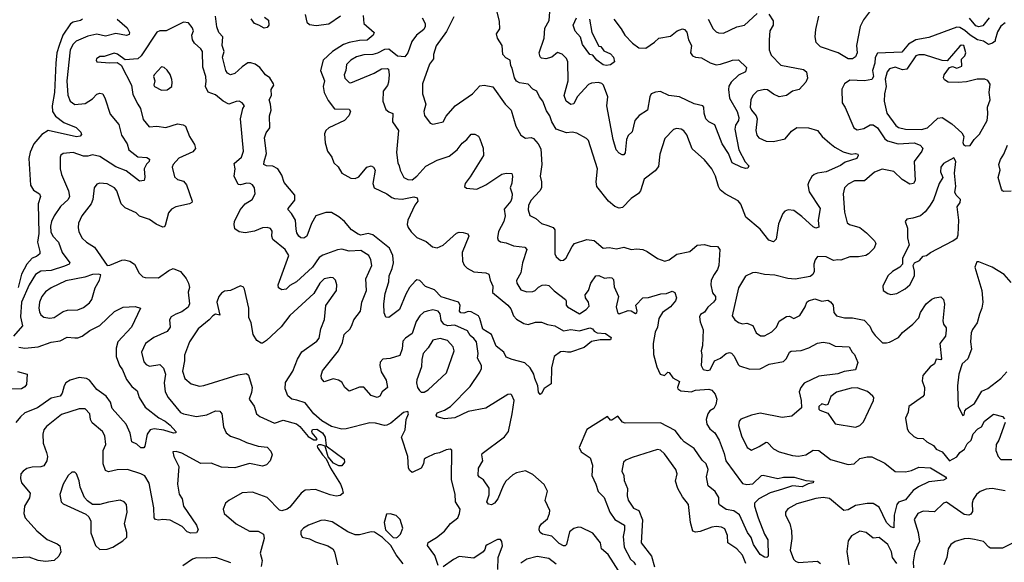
# Model space of a CAD drawing. Extents: x 1892934 to 2008621, y 567149 to 683290.
# Tile 95 of 256: x 1909120 to 1915828, y 624633 to 628331. Entities that reach past the tile are written whole.
import ezdxf

# ---------------------------------------------------------------- set-up
doc = ezdxf.new("R2010")
doc.units = 0

msp = doc.modelspace()

# ---------------------------------------------------------------- linework, layer by layer
at = {"layer": '0CON20XD'}
for points in [[(1914225, 628370), (1914254.6, 628324.6), (1914253.2, 628295), (1914230.4, 628255), (1914225.4, 628194.6), (1914225.4, 628125), (1914239.1, 628089.1), (1914305, 628022.1), (1914460.7, 627990.7), (1914480.8, 627975), (1914486.3, 627933.7), (1914475.6, 627905), (1914430, 627855), (1914385, 627843.3), (1914344.2, 627815), (1914295, 627806.4), (1914255, 627824.4), (1914215, 627853.1), (1914195, 627856.5), (1914145, 627843.5), (1914115, 627814.4), (1914100.7, 627785), (1914096.8, 627735), (1914105, 627714.4), (1914136.9, 627676.9), (1914144.6, 627655), (1914136.5, 627575), (1914141.4, 627545), (1914156.7, 627525), (1914205, 627504.3), (1914255, 627500), (1914335, 627519.2), (1914378.2, 627571.8), (1914415, 627596.4), (1914495, 627593.6), (1914555.5, 627575.5), (1914587.5, 627535), (1914639.7, 627489.7), (1914673.4, 627463.4), (1914731.5, 627431.5), (1914785, 627414.3), (1914815, 627420), (1914830, 627415), (1914833.3, 627405), (1914822.5, 627385), (1914745, 627360.9), (1914712.6, 627337.4), (1914614.7, 627295.3), (1914555, 627286.2), (1914533.5, 627276.5), (1914517.7, 627262.3), (1914495.6, 627225), (1914488.9, 627205), (1914498.2, 627158.2), (1914573.5, 627045), (1914560.4, 626965), (1914563.8, 626916.2), (1914545, 626910), (1914525, 626920), (1914449, 626989), (1914395, 627030.3), (1914355, 627036.2), (1914333.2, 627026.8), (1914319.8, 627010.2), (1914289.5, 626940.5), (1914274, 626835), (1914255, 626818), (1914225, 626827.5), (1914165, 626904.3), (1914068.1, 626985), (1914033.1, 627073.1), (1914016.1, 627096.1), (1913927.1, 627145), (1913892.4, 627172.4), (1913880, 627195), (1913859.5, 627265), (1913835, 627314), (1913786, 627375), (1913700.9, 627450.9), (1913665, 627546.2), (1913645, 627574), (1913625.7, 627585.7), (1913595, 627588.6), (1913575, 627582.9), (1913515, 627522), (1913481.9, 627415), (1913471.7, 627331.7), (1913449.2, 627300.8), (1913375.6, 627245), (1913349.6, 627165), (1913335, 627145.6), (1913286.4, 627113.6), (1913227.9, 627052.1), (1913205, 627045.6), (1913175, 627056.9), (1913130.8, 627095), (1913052.2, 627195), (1913047.8, 627225), (1913055.7, 627315), (1912995, 627508.8), (1912982.1, 627522.1), (1912915, 627558.1), (1912884.7, 627564.7), (1912845, 627559.1), (1912774.5, 627584.5), (1912744.7, 627634.7), (1912732.5, 627675), (1912708.9, 627708.9), (1912684.3, 627775), (1912662, 627805), (1912644.1, 627844.1), (1912615, 627856.7), (1912585, 627891.8), (1912525, 627901.8), (1912505, 627913.1), (1912491.5, 627935), (1912475, 628000), (1912465.7, 628015.7), (1912461.1, 628055), (1912431.3, 628071.3), (1912412, 628095), (1912406.2, 628155), (1912375.6, 628205), (1912369.4, 628235), (1912391.6, 628268.4), (1912388.5, 628318.5), (1912371.1, 628395)], [(1913168.6, 628335), (1913218.9, 628268.9), (1913241.8, 628225), (1913295, 628171.1), (1913338.6, 628138.6), (1913385, 628136.4), (1913445, 628177.1), (1913475, 628205.6), (1913555, 628218.1), (1913600, 628255), (1913635, 628269.6), (1913649.2, 628265), (1913666, 628246), (1913677.5, 628195), (1913697.7, 628155), (1913690.7, 628105), (1913705, 628084.7), (1913725, 628075.4), (1913765, 628070.9), (1913825, 628036.7), (1913865, 628023.8), (1913895, 628027.2), (1913958.6, 628048.6), (1913975.6, 628055.6), (1914016.6, 628056.6), (1914072.5, 628005), (1914065.7, 627975), (1914017.1, 627952.9), (1913966.7, 627905), (1913952, 627878), (1913949.1, 627855), (1913956.9, 627796.9), (1914007.8, 627705), (1914019.7, 627665), (1914016.9, 627645), (1913996.7, 627613.3), (1913992.5, 627585), (1914018.8, 627445), (1914062.5, 627362.5), (1914086.7, 627335), (1914080.7, 627319.3), (1914065, 627316.7), (1914035, 627325.7), (1913975, 627355.8), (1913948.9, 627418.9), (1913906.7, 627485), (1913856.4, 627615), (1913815, 627635.4), (1913794, 627655), (1913783.6, 627695), (1913782.2, 627735), (1913775, 627744.3), (1913715, 627758.4), (1913616.2, 627806.2), (1913543.3, 627815), (1913485, 627841.1), (1913452.2, 627837.8), (1913422, 627825), (1913412.5, 627805), (1913397.1, 627715), (1913341.2, 627678.8), (1913311.1, 627645), (1913293.5, 627566.5), (1913265, 627540.8), (1913253.6, 627515), (1913245.5, 627424.5), (1913235, 627411.2), (1913225, 627410), (1913205, 627420.8), (1913184.5, 627445), (1913162.5, 627515), (1913120, 627745), (1913126.4, 627805), (1913097.5, 627885), (1913085, 627897.1), (1913063, 627903), (1913015, 627898.9), (1912995, 627890), (1912918.9, 627805), (1912895, 627756.9), (1912875, 627752.2), (1912843.1, 627775), (1912829.3, 627815), (1912857.7, 627915), (1912854.5, 628045), (1912845, 628067.5), (1912816.2, 628096.2), (1912785, 628106.7), (1912745.3, 628074.7), (1912705, 628063.8), (1912675, 628069.5), (1912665, 628078), (1912660, 628105), (1912692.7, 628205), (1912697.4, 628272.6), (1912726.5, 628325), (1912732.9, 628385)], [(1914910, 628385), (1914869.4, 628330.6), (1914845.4, 628284.6), (1914821.6, 628155), (1914825.4, 628105), (1914815, 628078.6), (1914795, 628063.5), (1914763.9, 628063.9), (1914695.4, 628105.4), (1914577, 628147), (1914546.7, 628176.7), (1914540, 628215), (1914543.8, 628265), (1914563.6, 628355)], [(1909783.9, 628333.9), (1909852.5, 628275), (1909868, 628245), (1909865, 628230), (1909847, 628223), (1909775, 628238.2), (1909705, 628219.3), (1909645, 628232.9), (1909585, 628219.2), (1909504.4, 628185.6), (1909484.8, 628165.2), (1909463.8, 628125), (1909441, 627915), (1909447.6, 627817.6), (1909462.7, 627775), (1909495, 627752.1), (1909565, 627760.5), (1909615, 627791.9), (1909645, 627824.4), (1909665, 627831.4), (1909685.5, 627825.5), (1909702.2, 627792.2), (1909737.1, 627687.1), (1909795, 627616.2), (1909814.5, 627545), (1909852.2, 627485), (1909863.3, 627443.3), (1909925, 627397.5), (1909985, 627392.7), (1910005, 627381.2), (1910002.9, 627365), (1909983.3, 627346.7), (1909966.9, 627315), (1909971.7, 627258.3), (1909967.5, 627235), (1909935, 627231.4), (1909845, 627301.4), (1909775, 627329), (1909665, 627397.7), (1909615, 627410), (1909585, 627400.4), (1909555, 627400.8), (1909485, 627425.7), (1909415, 627420), (1909401.2, 627408.8), (1909396.2, 627395), (1909395.7, 627315), (1909405.5, 627275), (1909452.8, 627165), (1909458.7, 627125), (1909449.2, 627105), (1909398.3, 627058.3), (1909353.8, 626995), (1909336.8, 626955), (1909330.6, 626925), (1909332.8, 626885), (1909345, 626855.8), (1909383.7, 626813.7), (1909408.8, 626745), (1909461.8, 626675), (1909456.1, 626663.9), (1909425, 626651), (1909335, 626621.5), (1909265, 626617.7), (1909228.5, 626595), (1909184.7, 626525), (1909131.1, 626405), (1909124.7, 626305), (1909139.6, 626245), (1909078.6, 626175)], [(1909548.6, 628335), (1909533.8, 628325), (1909485, 628314.7), (1909465, 628302.1), (1909414.3, 628225.7), (1909387.7, 628155), (1909373.3, 628105), (1909365.2, 628035), (1909357.5, 627835), (1909340.7, 627745), (1909344.1, 627705), (1909364.5, 627674.5), (1909420.8, 627630.8), (1909505, 627597.5), (1909536.2, 627565), (1909541.7, 627548.3), (1909532.9, 627537.1), (1909506.2, 627533.8), (1909314.6, 627575.4), (1909270.6, 627549.4), (1909215.2, 627484.8), (1909191.3, 627428.7), (1909182.1, 627385), (1909192.5, 627202.5), (1909215, 627168.5), (1909254, 627145), (1909260.6, 627125), (1909246.7, 627075), (1909249.7, 626875), (1909241.9, 626815), (1909257.9, 626752.1), (1909257.1, 626735), (1909235, 626718), (1909204.2, 626705.8), (1909168.7, 626665), (1909132.8, 626597.2), (1909110.5, 626505)], [(1911003.4, 626903.4), (1910998, 626965), (1910970.7, 627010.7), (1910948.6, 627035), (1910950, 627045), (1910995, 627101.2), (1910994.4, 627135), (1910922.2, 627222.2), (1910905, 627272), (1910878.1, 627315), (1910845, 627332.5), (1910802.5, 627335), (1910784.3, 627345), (1910784.7, 627365), (1910801.2, 627418.8), (1910787.9, 627525), (1910800.1, 627559.9), (1910824.4, 627595), (1910822.9, 627675), (1910832.9, 627715), (1910829.5, 627755), (1910819.4, 627785), (1910834.6, 627815), (1910833.6, 627855), (1910850.5, 627885), (1910849.3, 627895), (1910823.3, 627935), (1910793.5, 627955), (1910755.7, 628005.7), (1910725, 628028.9), (1910695, 628037.8), (1910673.9, 628036.1), (1910635, 628010.4), (1910585, 627963.5), (1910555, 627955.8), (1910535, 627967.5), (1910524, 627984), (1910509.3, 628049.2), (1910500.7, 628075), (1910514, 628115), (1910499.7, 628155), (1910504.5, 628215), (1910477.1, 628245), (1910462.4, 628282.4), (1910454.4, 628355)], [(1910788.2, 628348.2), (1910815, 628327.5), (1910817.5, 628295), (1910805, 628277.5), (1910785, 628272.5), (1910750, 628295), (1910720, 628305), (1910696.4, 628336.4)], [(1911460.2, 628360.2), (1911465.7, 628305), (1911534, 628245), (1911527.1, 628225), (1911488.2, 628191.8), (1911435, 628190.3), (1911365, 628176.3), (1911325, 628161.3), (1911250, 628115), (1911187.3, 628055), (1911169.1, 627985), (1911195.5, 627915), (1911188.5, 627875), (1911193.8, 627835), (1911220.5, 627780.5), (1911265, 627724.5), (1911365, 627720.8), (1911374.3, 627705), (1911363.5, 627675), (1911333.9, 627645), (1911225, 627593.6), (1911205.5, 627575), (1911196, 627554), (1911202.2, 627492.2), (1911217.8, 627435), (1911247.3, 627395), (1911260, 627355), (1911288.8, 627328.8), (1911315, 627284.4), (1911375, 627252.2), (1911405, 627248.5), (1911429.8, 627260.2), (1911485, 627325.5), (1911515, 627334.3), (1911530.8, 627325), (1911541.9, 627305), (1911525.5, 627215.5), (1911535, 627185.8), (1911622, 627145), (1911655, 627118.5), (1911672.6, 627112.6), (1911725, 627107.3), (1911805, 627124.7), (1911827.4, 627117.4), (1911831.5, 627095), (1911812.5, 627067.5), (1911765, 626965.6), (1911760.9, 626935), (1911766.2, 626915), (1911786.2, 626885), (1911825, 626847.5), (1911889.6, 626819.6), (1911931.9, 626781.9), (1911965, 626775.4), (1912005, 626795.5), (1912095, 626876.7), (1912115, 626883.5), (1912141.5, 626881.5), (1912172.5, 626872.5), (1912179.4, 626855), (1912133.6, 626745), (1912137.7, 626685), (1912148.2, 626658.2), (1912167.9, 626637.9), (1912215, 626611.9), (1912295.3, 626605.3), (1912316.1, 626596.1), (1912325.5, 626555), (1912343.1, 626515), (1912341.8, 626471.7), (1912446.5, 626385), (1912465, 626360), (1912483.8, 626313.8), (1912505, 626288.9), (1912555, 626260), (1912585, 626253.3), (1912635, 626270), (1912675, 626270.6), (1912715, 626252.5), (1912765.3, 626245.3), (1912825, 626211.4), (1912875, 626220), (1912935, 626211.1), (1913005, 626231.2), (1913022.5, 626225), (1913035, 626207.5), (1913055, 626197.5), (1913111.7, 626191.7), (1913150, 626165), (1913145, 626150), (1913075, 626150), (1913015, 626136.7), (1912965, 626096.7), (1912872.5, 626065), (1912852.5, 626065), (1912825, 626070.6), (1912805, 626067.1), (1912762, 626035), (1912742.7, 625957.3), (1912741.9, 625848.1), (1912693.3, 625816.7), (1912675, 625783.3), (1912665, 625776.7), (1912655, 625792.5), (1912650, 625835), (1912628.7, 625885), (1912622.7, 625915), (1912598.8, 625958.8), (1912562.3, 625992.3), (1912474.2, 626014.2), (1912435, 626030), (1912418.8, 626065), (1912365.8, 626105), (1912334.4, 626184.4), (1912275, 626222.7), (1912255.2, 626295.2), (1912245, 626312.9), (1912195, 626340.2), (1912175, 626341.6), (1912145, 626330), (1912125, 626332.5), (1912116.2, 626345), (1912121.6, 626385), (1912110, 626405), (1911992.4, 626442.4), (1911945, 626488.8), (1911885, 626513.2), (1911845, 626552.9), (1911825, 626558.1), (1911815, 626549.2), (1911775.4, 626505), (1911750, 626460), (1911708, 626355), (1911635, 626301.2), (1911615, 626302.5), (1911604.2, 626334.2), (1911601.9, 626395), (1911610, 626465), (1911634, 626545), (1911636.5, 626585), (1911657.9, 626635), (1911665.9, 626675), (1911661.9, 626725), (1911640.4, 626775), (1911525, 626865.9), (1911495, 626872.9), (1911445, 626863.5), (1911425, 626868.4), (1911379.5, 626899.5), (1911333.8, 626955), (1911295, 626988.2), (1911245, 627017.1), (1911205, 627018.1), (1911136.5, 626993.5), (1911107.2, 626942.8), (1911076, 626855), (1911055, 626841.2), (1911035, 626843.8), (1911021.2, 626855), (1911007.5, 626877.5), (1911003.4, 626903.4)], [(1911065.8, 628365.8), (1911077.3, 628315), (1911095, 628297.9), (1911140.7, 628290.7), (1911226.4, 628303.6), (1911305, 628358)], [(1911862.2, 628345), (1911882.2, 628305), (1911883.1, 628285), (1911874.3, 628265), (1911823.1, 628225), (1911792.7, 628182.7), (1911764.6, 628105.4), (1911745, 628078.8), (1911695, 628083.1), (1911635, 628130.9), (1911605, 628127.3), (1911557.8, 628102.2), (1911526.5, 628093.5), (1911465, 628091.8), (1911415, 628079.2), (1911375, 628054.6), (1911345.5, 628025), (1911341.8, 627985), (1911331.4, 627955), (1911335, 627932.5), (1911363.8, 627903.8), (1911375, 627901.9), (1911535, 627965.7), (1911585, 627995.6), (1911625, 627998.6), (1911632.9, 627992.9), (1911638.1, 627955), (1911633.6, 627905), (1911626.4, 627883.6), (1911597.1, 627845), (1911594.4, 627775), (1911615, 627719.2), (1911635, 627702.5), (1911661.4, 627691.4), (1911658.9, 627635), (1911701.1, 627575), (1911687.7, 627425), (1911696.5, 627355), (1911705, 627336)], [(1912078.7, 628351.3), (1912028.8, 628251.2), (1911957.6, 628152.4), (1911939.6, 628095), (1911940, 628065), (1911912.3, 628027.7), (1911864.2, 627895), (1911863.5, 627826.5), (1911886.7, 627755), (1911872.5, 627705), (1911877.9, 627677.9), (1911915.8, 627625.8), (1911935, 627620), (1911967.5, 627625), (1912005, 627634), (1912026.2, 627673.8), (1912087, 627743), (1912205, 627825.6), (1912255, 627880.8), (1912285, 627885.6), (1912343.4, 627873.4), (1912426.6, 627756.6), (1912468.6, 627715), (1912501.2, 627605), (1912534.6, 627544.6), (1912565, 627524.3), (1912605, 627527.8), (1912620.6, 627520.6), (1912652.9, 627485), (1912670.9, 627450.9), (1912677.9, 627345), (1912666.2, 627265), (1912675.4, 627225), (1912675.5, 627185), (1912664.6, 627165.4), (1912601.5, 627098.5), (1912587.1, 627065), (1912584.6, 627034.6), (1912596.6, 626996.6), (1912637.2, 626977.2), (1912675, 626942), (1912717.6, 626927.6), (1912754.3, 626914.3), (1912765, 626900), (1912765.8, 626735), (1912775, 626714), (1912805, 626690.8), (1912825, 626691.2), (1912843, 626707), (1912882.9, 626785), (1912900.8, 626805), (1912985, 626833.6), (1913035, 626825.6), (1913095, 626772.9), (1913135, 626778.1), (1913185, 626770), (1913235, 626781.4), (1913285, 626764.2), (1913325, 626769.2), (1913365, 626764.2), (1913395, 626751.9), (1913465, 626704.2), (1913515, 626684.3), (1913546, 626694), (1913598, 626732), (1913685, 626752.3), (1913735, 626793.5), (1913785, 626799.6), (1913825, 626787.5), (1913875, 626784.2), (1913890.6, 626765), (1913884, 626655), (1913875, 626628.6), (1913852.5, 626595)], [(1913115, 628019.2), (1913095, 628024.3), (1913052.5, 628055), (1913025, 628090), (1913003.3, 628095), (1912955, 628161.9), (1912941.2, 628211.2), (1912904, 628254), (1912891.5, 628295), (1912914.1, 628345)], [(1913001.2, 628335), (1913017.9, 628245), (1913065, 628150), (1913078.3, 628148.3), (1913098.8, 628118.8), (1913145, 628098), (1913165.8, 628075), (1913172.5, 628045), (1913145, 628024), (1913115, 628019.2)], [(1913809.5, 628335), (1913845, 628270), (1913865, 628249.2), (1913881.4, 628241.4), (1913915, 628240), (1914006.3, 628283.7), (1914058.8, 628295), (1914145, 628373.1)], [(1915726.2, 628345), (1915681.5, 628288.5), (1915655, 628282.5), (1915635, 628288.7), (1915591.4, 628341.4)], [(1913216.9, 624546.9), (1913129.2, 624685), (1913084, 624725), (1913077.3, 624765), (1913025, 624831.2), (1912945, 624870.8), (1912925, 624872.5), (1912895, 624863.1), (1912865, 624840), (1912846.2, 624753.8), (1912835.6, 624744.4), (1912825, 624744.4), (1912795, 624760), (1912745, 624810), (1912682.5, 624825), (1912666.7, 624835), (1912660, 624855), (1912662, 624875), (1912675.4, 624894.6), (1912715, 624928.6), (1912730, 624965), (1912731.1, 624985), (1912700.7, 625055), (1912716.6, 625116.6), (1912692.9, 625162.9), (1912615, 625231.1), (1912565, 625255.5), (1912505, 625241.8), (1912480.8, 625229.2), (1912432.2, 625185), (1912413.1, 625155), (1912378.2, 625065), (1912355, 625035.7), (1912334.1, 625024.1), (1912315, 625028.8), (1912303.1, 625045), (1912317.9, 625092.1), (1912317.9, 625137.9), (1912279.1, 625195), (1912251.9, 625211.9), (1912243.3, 625225), (1912245.9, 625274.1), (1912274.6, 625325), (1912267.5, 625365), (1912271.4, 625375), (1912422.7, 625487.3), (1912449.1, 625525), (1912476.2, 625645), (1912488.2, 625735), (1912472.9, 625772.9), (1912465, 625778), (1912445.7, 625775.7), (1912295, 625683.6), (1912175, 625661.1), (1912085, 625617.9), (1912015, 625610.8), (1911964, 625625), (1911957.1, 625635), (1911965, 625650.8), (1912015, 625669.5), (1912056.1, 625693.9), (1912189.5, 625830.5), (1912255, 625928), (1912265.3, 625954.7), (1912265.5, 625975), (1912239.2, 626025), (1912242.7, 626055), (1912232, 626135), (1912215, 626158.2), (1912189.1, 626179.1), (1912169.9, 626209.9), (1912085, 626248.1), (1912035, 626245.2), (1912010.4, 626255), (1911991.4, 626281.4), (1911985.3, 626325.3), (1911972, 626345), (1911935, 626352.5), (1911895, 626345.4), (1911873, 626337), (1911845, 626312.7), (1911822, 626275), (1911795, 626193.1), (1911749.2, 626160.8), (1911730.8, 626139.2), (1911725, 626086.7), (1911708.8, 626041.2), (1911645, 626022.7), (1911595, 626016.5), (1911575, 625996), (1911572.7, 625975), (1911581.8, 625931.8), (1911617.5, 625875), (1911625.6, 625825), (1911588.9, 625795), (1911574.3, 625765.7), (1911555, 625756.2), (1911515, 625770), (1911465, 625825.8), (1911435, 625825.8), (1911365, 625799.2), (1911335, 625824.4), (1911315, 625861.4), (1911292, 625875), (1911255, 625884.4), (1911195, 625862.9), (1911177.1, 625885), (1911173.1, 625905), (1911183, 625937), (1911292.5, 626075), (1911318.5, 626131.5), (1911330.6, 626185), (1911372.5, 626225), (1911385, 626252.5), (1911396.9, 626285), (1911440.8, 626345), (1911451.2, 626405), (1911482.1, 626485), (1911477.9, 626565), (1911518.1, 626655), (1911513.3, 626695), (1911498.1, 626725), (1911445, 626757.8), (1911365, 626754.5), (1911315, 626766.7), (1911285, 626762.9), (1911185, 626726.4), (1911160.4, 626709.6), (1911115, 626645.4), (1911005.2, 626544.8), (1910961.1, 626518.9), (1910935, 626495.6), (1910905, 626490), (1910883.3, 626503.3), (1910880.4, 626525), (1910952.7, 626725), (1910929.6, 626765), (1910844.1, 626834.1), (1910838.2, 626855), (1910839.8, 626889.8), (1910828, 626908), (1910805, 626915.7), (1910775, 626912.5), (1910719.1, 626890.9), (1910655, 626878.6), (1910616.3, 626886.3), (1910585.7, 626905.7), (1910580.6, 626935), (1910584.5, 626955), (1910621.5, 627035), (1910655, 627076.4), (1910702.9, 627105), (1910724, 627145), (1910718.6, 627185), (1910707.1, 627205), (1910690, 627215), (1910667.5, 627217.5), (1910625, 627205.3), (1910607.4, 627207.4), (1910580.4, 627265), (1910587.7, 627315), (1910580, 627350), (1910631.4, 627395), (1910644.5, 627435), (1910624.4, 627655), (1910639.2, 627725), (1910652.5, 627745), (1910636, 627765), (1910615, 627775.5), (1910595, 627774.5), (1910545, 627755.6), (1910506.1, 627776.1), (1910455, 627819.5), (1910405, 627837.1), (1910386.7, 627875), (1910390.7, 627909.3), (1910388.8, 627945), (1910367.3, 628007.3), (1910365, 628113.8), (1910353.3, 628133.3), (1910310.7, 628170.7), (1910298.2, 628195), (1910292.7, 628225), (1910302.9, 628255), (1910295, 628278), (1910269.7, 628309.7), (1910235, 628314.4), (1910116.7, 628255), (1910075, 628255.8), (1910053.8, 628246.2), (1909947.9, 628085), (1909925, 628065.4), (1909838, 628058), (1909785.7, 628095.7), (1909764, 628104), (1909695, 628081.2), (1909665, 628080), (1909643.3, 628065), (1909640, 628055), (1909645, 628043.8), (1909735, 628036.2), (1909785, 628038.8), (1909811.7, 628021.7), (1909880.9, 627885), (1909891.2, 627821.2), (1909925.4, 627755), (1909943.1, 627725), (1909960.2, 627650.2), (1910000.9, 627600.9), (1910055, 627604.4), (1910115, 627597.5), (1910195, 627620.3), (1910234.6, 627614.6), (1910248.9, 627605), (1910276.4, 627535), (1910311.1, 627481.1), (1910317.2, 627452.8), (1910298.5, 627431.5), (1910205, 627386.5), (1910164.5, 627345), (1910158.5, 627325), (1910175, 627260), (1910195, 627241.9), (1910235, 627230), (1910255.5, 627205), (1910295.4, 627095), (1910292.5, 627085), (1910275.8, 627075), (1910183.3, 627055), (1910155, 627040.6), (1910134.5, 627015), (1910110.6, 626929.4), (1910105, 626920), (1910095, 626917.5), (1910048.6, 626938.6), (1910005, 626970), (1909935, 626992.9), (1909913.8, 627015), (1909838.5, 627048.5), (1909810.8, 627075), (1909782.5, 627165), (1909766.4, 627185), (1909715, 627212.5), (1909665, 627217.1), (1909645, 627210.8), (1909628.1, 627185), (1909618.8, 627105), (1909607.5, 627075), (1909543.6, 626995), (1909520.8, 626945), (1909517.7, 626915), (1909523.1, 626885), (1909545, 626841.9), (1909574.2, 626815), (1909629.8, 626779.8), (1909716.7, 626656.7), (1909735, 626658), (1909815, 626692.7), (1909835, 626694.4), (1909870, 626685), (1909902.5, 626665), (1909932.8, 626602.8), (1909959.1, 626579.1), (1909974.3, 626574.3), (1910065, 626571.9), (1910135, 626621.1), (1910165, 626634.4), (1910215, 626615.6), (1910255, 626568.3), (1910271, 626535), (1910276.4, 626505), (1910268.5, 626475)], [(1915835, 628310), (1915805, 628286.4), (1915781.4, 628248.6), (1915766.9, 628195), (1915765.4, 628184.6), (1915748.9, 628171.1), (1915721.7, 628161.7), (1915686.2, 628185), (1915645, 628193.8), (1915595, 628225.7), (1915558.5, 628258.5), (1915525, 628278.1), (1915505, 628280.9), (1915315, 628209.7), (1915225, 628194.2), (1915175, 628163.9), (1915129.5, 628110.5), (1914965, 628103.3), (1914947.3, 628072.7), (1914945.5, 628035), (1914930.5, 627985), (1914937.3, 627945), (1914926, 627924), (1914875, 627913.8), (1914775, 627918.9), (1914738.9, 627895), (1914721.7, 627858.3), (1914722.5, 627765), (1914743.1, 627733.1), (1914804, 627594), (1914825, 627580.6), (1914870.5, 627589.5), (1914914.5, 627615.5), (1914935, 627614.3), (1914965, 627594.2), (1915015, 627518.6), (1915032, 627505), (1915105, 627485.3), (1915215, 627492.3), (1915256, 627475), (1915273.1, 627455), (1915265.4, 627435), (1915213.5, 627365), (1915220.5, 627235), (1915210, 627215), (1915185, 627211.1), (1915131.4, 627241.3), (1915075, 627295.5), (1914995, 627311.3), (1914945, 627292.1), (1914875, 627233.1), (1914806.6, 627233.4), (1914765, 627209.4), (1914739.2, 627185), (1914731.4, 627145), (1914738.8, 627018.8), (1914757.3, 626947.3), (1914772.5, 626935), (1914845, 626914.4), (1914889.3, 626879.3), (1914944.5, 626825), (1914952.7, 626805), (1914941.5, 626775), (1914903.1, 626735), (1914885.2, 626724.8), (1914835, 626714.7), (1914775, 626714.6), (1914715, 626691.6), (1914695, 626694.7), (1914665, 626689.3), (1914615, 626714.5), (1914555, 626716.2), (1914540, 626695), (1914531.4, 626665), (1914532.5, 626615), (1914524.5, 626595.5), (1914505, 626581.4), (1914402.6, 626562.6), (1914352.7, 626567.3), (1914265, 626590.5), (1914195, 626595.5), (1914135, 626607.8), (1914113.6, 626606.4), (1914065, 626582), (1914016.2, 626503.8), (1913973.5, 626313.5), (1913992, 626285), (1914016.4, 626266.4), (1914045, 626259.2), (1914075, 626262), (1914115, 626245.8), (1914137.8, 626197.8), (1914167, 626177), (1914194.5, 626175.5), (1914245, 626203.1), (1914276.5, 626235), (1914294.7, 626275.3), (1914345, 626308), (1914365, 626311.2), (1914395, 626295.5), (1914435, 626314.7), (1914472.2, 626375), (1914483.8, 626406.2), (1914495, 626415.6), (1914538.1, 626428.1), (1914585, 626412.1), (1914625, 626420), (1914645, 626408), (1914661.4, 626385), (1914667.1, 626335), (1914685, 626311.9), (1914738.7, 626298.7), (1914795, 626300), (1914873.2, 626283.2), (1914913, 626243), (1914926.9, 626205), (1914949.3, 626179.3), (1914999.5, 626129.5), (1915025, 626128.5), (1915045, 626132.9), (1915107.5, 626165), (1915135, 626200), (1915204.2, 626255.8), (1915245, 626298.6), (1915257.7, 626335), (1915295, 626394.3), (1915335, 626426), (1915355, 626436.2), (1915395, 626441.2), (1915413.8, 626425), (1915421.7, 626391.7), (1915408.8, 626278.8), (1915413.5, 626255), (1915431.1, 626231.1), (1915433.3, 626215), (1915427.1, 626175), (1915388.2, 626125), (1915400.8, 626019.2), (1915395, 626012), (1915365, 626016.4), (1915352.1, 625985), (1915323.3, 625965), (1915273.1, 625905), (1915269.1, 625869.1), (1915285.5, 625825), (1915281.4, 625775), (1915270.3, 625759.7), (1915177.5, 625695), (1915172.2, 625655), (1915156, 625615), (1915165.8, 625545), (1915175, 625523.8), (1915211.1, 625491.1), (1915235, 625479.2), (1915275, 625477.1), (1915299.4, 625455), (1915345, 625428.2), (1915365, 625403.8), (1915405.9, 625385.9), (1915455, 625324.5), (1915505, 625352.1), (1915525, 625381.2), (1915557, 625403), (1915575, 625439.6), (1915602.4, 625465), (1915615, 625508.9), (1915647.4, 625542.6), (1915672.8, 625557.2), (1915693.6, 625595), (1915755, 625643.4), (1915815, 625627.5), (1915830.3, 625610.3)], [(1915565, 627472.5), (1915595, 627473.8), (1915623.3, 627515), (1915659.7, 627550.3), (1915710.5, 627645), (1915716.2, 627686.2), (1915713.3, 627735), (1915732.9, 627785), (1915726, 627835), (1915731.7, 627891.7), (1915715, 627916.7), (1915695, 627926.2), (1915643.9, 627926.1), (1915571.3, 627908.7), (1915515, 627903.5), (1915445, 627905.7), (1915421.1, 627921.1), (1915414.5, 627935), (1915417.5, 627955), (1915455, 628005.3), (1915475, 628011.4), (1915505, 628001.5), (1915540, 628015), (1915537.6, 628062.4), (1915558.5, 628085), (1915565.6, 628105), (1915552, 628155), (1915535, 628158.1), (1915525, 628150.8), (1915439.2, 628050.8), (1915405, 628052.5), (1915285, 628091.7), (1915245, 628092.5), (1915225, 628083.8), (1915165, 627994.2), (1915135, 627990.5), (1915085, 628008.1), (1915045, 627997.1), (1915029.4, 627975), (1915017.6, 627925), (1915024.1, 627875), (1915011.2, 627825), (1915009.8, 627775), (1915027, 627695), (1915089.4, 627609.4), (1915106.8, 627596.8), (1915155.2, 627585.2), (1915265, 627583.3), (1915305, 627593.8), (1915375, 627659.2), (1915405, 627664.2), (1915471.7, 627621.7), (1915539.3, 627559.3), (1915552.5, 627535), (1915546.7, 627495), (1915550, 627480), (1915565, 627472.5)], [(1910085, 627851.4), (1910125, 627852.5), (1910155.7, 627875), (1910159.6, 627905), (1910155.5, 627924.5), (1910145, 627957.5), (1910125, 627986.2), (1910105, 628006), (1910085, 628010), (1910036, 627955), (1910032.5, 627945), (1910040, 627915), (1910034.2, 627884.2), (1910038.8, 627875), (1910085, 627851.4)], [(1911705, 627336), (1911712.2, 627305), (1911737.5, 627255), (1911765, 627240.9), (1911795, 627240), (1911825.5, 627265), (1911886.6, 627333.4), (1911965, 627372.7), (1912045, 627401.8), (1912101.1, 627445), (1912135, 627489.2), (1912166.7, 627515), (1912195, 627550), (1912221.7, 627551.7), (1912246.4, 627536.4), (1912255, 627520), (1912277.5, 627455), (1912280, 627405), (1912189.6, 627260.4), (1912154, 627215), (1912150, 627195), (1912163.9, 627183.9), (1912235, 627176.7), (1912295, 627205.6), (1912405, 627277.3), (1912435, 627285.4), (1912473.9, 627283.9), (1912478.6, 627265), (1912473.7, 627216.3), (1912462.2, 627185), (1912474.6, 627144.6), (1912473.8, 627115), (1912465, 627094.4), (1912420.3, 627040.3), (1912426.5, 626995), (1912419.1, 626955), (1912383, 626887), (1912374.4, 626845), (1912379.1, 626829.1), (1912396.8, 626816.8), (1912435, 626811.1), (1912485, 626788.9), (1912561.2, 626781.2), (1912574.5, 626765), (1912546, 626675), (1912535.3, 626604.7), (1912505.6, 626554.4), (1912507.8, 626535), (1912535, 626489.4), (1912575, 626476.5), (1912615, 626478.8), (1912632.5, 626485), (1912655, 626508.1), (1912678.5, 626521.5), (1912705, 626524.1), (1912725, 626518.7), (1912762.4, 626482.4), (1912838, 626425), (1912844, 626415), (1912843.3, 626385), (1912851.1, 626375), (1912935, 626327.1), (1912979.4, 626355), (1913000.3, 626379.7), (1912995.6, 626405), (1912974.4, 626435), (1912972.7, 626455), (1912995, 626486.2), (1913011.2, 626535), (1913044.3, 626585), (1913065, 626587.1), (1913105, 626570), (1913135, 626573.8), (1913155, 626571.5), (1913165, 626560), (1913169.7, 626509.7), (1913200.4, 626445), (1913183.2, 626375), (1913193, 626335), (1913205, 626325.9), (1913265, 626348.9), (1913285, 626346.4), (1913315, 626329.5), (1913325, 626334.5), (1913327.9, 626345), (1913317.8, 626385), (1913365.5, 626434.5), (1913405, 626437.5), (1913488.4, 626461.6), (1913526.2, 626463.8), (1913565, 626480), (1913582.5, 626472.5), (1913594.3, 626435.7), (1913587.1, 626415), (1913553.1, 626375), (1913500.4, 626335), (1913473.6, 626295), (1913465.7, 626235), (1913448.8, 626201.2), (1913435.4, 626125), (1913438.9, 626048.9), (1913459.8, 625965), (1913484.2, 625915), (1913514.2, 625905.8), (1913535, 625928.8), (1913545, 625925.8), (1913569.3, 625889.3), (1913614.6, 625865), (1913601.3, 625825), (1913605, 625814.2), (1913625, 625802.1), (1913675, 625797.3), (1913695, 625794.7), (1913725, 625806.6), (1913815, 625813.3), (1913835, 625805.8), (1913858.8, 625778.8), (1913869.4, 625745), (1913862.1, 625707.9), (1913849.5, 625680.5), (1913822.1, 625665), (1913807.9, 625645), (1913795.9, 625605), (1913801.3, 625575), (1913822.8, 625542.8), (1913855.2, 625515.2), (1913885.6, 625465.6), (1913920.5, 625375), (1913931.5, 625325), (1914045, 625168.8), (1914075, 625162.3), (1914115, 625166.9), (1914175, 625223.5), (1914185, 625225.6), (1914285, 625204.6), (1914325, 625212.9), (1914396.3, 625213.7), (1914475, 625191.2), (1914527.5, 625185), (1914525, 625173.3), (1914493, 625167), (1914452, 625148), (1914385, 625153.5), (1914318.1, 625131.9), (1914232.8, 625107.2), (1914155.6, 625065), (1914126.9, 625035), (1914126.8, 625015), (1914151.6, 624935), (1914194.7, 624824.7), (1914216.5, 624785), (1914220, 624675), (1914210, 624665), (1914195, 624666.7), (1914165, 624686.7), (1914120, 624755), (1914102.7, 624802.7), (1914077.5, 624835), (1914025, 624956.7), (1913985, 624984.6), (1913933.7, 624993.7), (1913888.6, 625025), (1913883.1, 625035), (1913883.4, 625073.4), (1913858.8, 625115), (1913810, 625155), (1913800, 625215), (1913810.5, 625265), (1913798.1, 625305), (1913769.1, 625329.1), (1913715, 625407.3), (1913646.9, 625455), (1913629.2, 625475), (1913585, 625531.3), (1913485, 625584.5), (1913245, 625580), (1913227.9, 625587.9), (1913195, 625628), (1913155, 625600.8), (1913145, 625602), (1913125, 625626.2), (1912983, 625537), (1912932, 625415), (1912945.6, 625385.6), (1913005.7, 625345), (1913021.9, 625295), (1913016.9, 625225), (1913046.2, 625165), (1913061.3, 625115), (1913101.8, 625075), (1913140, 624975), (1913175.6, 624925), (1913240, 624885), (1913241.6, 624855), (1913232.4, 624807.6), (1913238.8, 624735), (1913280.7, 624655), (1913305, 624633.4), (1913315, 624615.6)], [(1915875, 627162.5), (1915825, 627161.2), (1915815, 627163.8), (1915808.8, 627175), (1915786.2, 627255), (1915800, 627305), (1915792, 627345), (1915802, 627378), (1915825.6, 627415), (1915850.6, 627475)], [(1915055, 626458.8), (1915095, 626464), (1915153.9, 626496.1), (1915185.6, 626525), (1915215.3, 626585), (1915216.8, 626616.8), (1915208, 626655), (1915216.2, 626675), (1915250.5, 626689.5), (1915275, 626720), (1915298.8, 626725), (1915325, 626744.3), (1915477, 626823), (1915506.7, 626845), (1915513.8, 626865), (1915517.8, 626965), (1915506.7, 627055), (1915526.9, 627085), (1915530.9, 627105), (1915499.5, 627135), (1915492.2, 627155), (1915497.8, 627195), (1915488, 627285), (1915498.8, 627365), (1915485, 627390), (1915415, 627351.2), (1915396, 627325), (1915394.4, 627295), (1915409.1, 627255), (1915384.6, 627215), (1915346.6, 627103.4), (1915319.4, 627060.6), (1915288.8, 627021.2), (1915256.7, 626993.3), (1915205, 626979.1), (1915165, 626971.2), (1915153.9, 626956.1), (1915169.4, 626909.4), (1915168.2, 626845), (1915179.4, 626795), (1915135.7, 626705), (1915134.3, 626665), (1915117.5, 626645), (1915066.2, 626615), (1915035, 626585.8), (1915001.2, 626515), (1915003.3, 626485), (1915034.3, 626464.3), (1915055, 626458.8)], [(1915875, 626540), (1915827.1, 626595), (1915745, 626644.3), (1915655, 626681.2), (1915640, 626680), (1915626.7, 626645), (1915675.7, 626485), (1915682, 626405), (1915675.8, 626365), (1915659.2, 626325), (1915644.3, 626265), (1915610.6, 626219.4), (1915602.5, 626197.5), (1915598.8, 626135), (1915604.5, 626085.5), (1915579.9, 626020.1), (1915541.8, 625985), (1915518.4, 625915), (1915510, 625835), (1915514.5, 625695), (1915545, 625633.3), (1915555, 625637.5), (1915560, 625665), (1915570.1, 625679.9), (1915624.5, 625715.5), (1915675, 625800), (1915715, 625817.5), (1915805, 625885.6), (1915845, 625930)], [(1909325, 626296.9), (1909355, 626301.4), (1909415, 626343.3), (1909445, 626351.9), (1909515, 626353.3), (1909555, 626370), (1909595, 626400.6), (1909611.2, 626425), (1909635, 626503.8), (1909664.2, 626555), (1909672.5, 626592.5), (1909657.5, 626597.5), (1909615, 626594.4), (1909563.8, 626576.2), (1909435, 626552), (1909335, 626504.5), (1909295, 626477.3), (1909270.4, 626445), (1909253.8, 626405), (1909249.5, 626365), (1909255, 626340), (1909265, 626320), (1909285, 626304.4), (1909325, 626296.9)], [(1911970.5, 624610.5), (1911948.3, 624678.3), (1911897.7, 624747.7), (1911902.1, 624767.9), (1911958.9, 624801.1), (1912014.6, 624845.4), (1912055, 624897.1), (1912104.3, 624935), (1912117.5, 624965), (1912121.5, 624995), (1912088.2, 625045), (1912086.9, 625096.9), (1912062.7, 625195), (1912065, 625397.5), (1912053.6, 625403.6), (1912025, 625399.2), (1911981.1, 625378.9), (1911945, 625372.5), (1911889.2, 625345), (1911876.7, 625335), (1911871.5, 625305), (1911855, 625274.4), (1911795, 625245.8), (1911777.6, 625257.6), (1911770, 625275), (1911765.3, 625355), (1911720.5, 625485), (1911747.1, 625535), (1911752.2, 625605), (1911770, 625645), (1911765, 625660), (1911735, 625654), (1911647.9, 625582.1), (1911622.1, 625567.9), (1911605, 625564.6), (1911545, 625581.2), (1911505, 625582.3), (1911345, 625541.5), (1911315, 625540), (1911245, 625559.4), (1911177.5, 625597.5), (1911124.5, 625644.5), (1911065, 625719.5), (1911008.1, 625738.1), (1910975, 625744.5), (1910947.1, 625767.1), (1910927.8, 625815), (1910931.2, 625858.8), (1910981.5, 625935), (1911013.6, 626016.4), (1911042.9, 626067.1), (1911145, 626140), (1911160.6, 626159.4), (1911172.2, 626225), (1911197.6, 626287.6), (1911205, 626383.3), (1911278.5, 626485), (1911280, 626525), (1911270.6, 626555), (1911255, 626571.4), (1911240, 626575), (1911195, 626564.4), (1911165, 626535.6), (1911124.7, 626465.3), (1910960, 626315), (1910901.7, 626238.3), (1910801.4, 626145), (1910775, 626125.8), (1910765, 626125.8), (1910735.5, 626145.5), (1910710, 626185), (1910696.7, 626265), (1910681.2, 626301.2), (1910682.1, 626365), (1910652.5, 626495), (1910645, 626508.8), (1910625, 626517.5), (1910555, 626485.5), (1910515, 626480), (1910495, 626466.9), (1910476.7, 626445), (1910463.1, 626405), (1910483.6, 626316.4), (1910455, 626323.3), (1910435, 626313.6), (1910411.8, 626285), (1910334.8, 626225.2), (1910276.9, 626135), (1910242.7, 626045), (1910242, 626005), (1910228.7, 625935), (1910245, 625886), (1910289.1, 625849.1), (1910345, 625834.4), (1910375, 625838.6), (1910608.9, 625911.1), (1910665, 625920), (1910679.4, 625909.4), (1910703.3, 625825), (1910700.3, 625789.7), (1910684.4, 625744.4), (1910717.9, 625697.9), (1910734.2, 625645), (1910755, 625626.2), (1910855, 625581.2), (1910915, 625600.6), (1911005, 625575.6), (1911028.2, 625558.2), (1911085, 625489.4), (1911125, 625467.5), (1911142.5, 625467.5), (1911146.7, 625475), (1911112.5, 625515), (1911109.2, 625525), (1911115, 625538.8), (1911145, 625540.8), (1911183.8, 625515), (1911200, 625485), (1911207.5, 625427.5), (1911330, 625335), (1911332, 625315), (1911315, 625291.2), (1911295, 625290.6), (1911257.4, 625307.4), (1911222, 625352), (1911200, 625425), (1911175, 625433.8), (1911155, 625433.3), (1911146.7, 625425), (1911148, 625415), (1911182.7, 625365), (1911208.8, 625338.8), (1911238, 625275), (1911305, 625165.5), (1911317.1, 625135), (1911324.3, 625105), (1911302.4, 625087.6), (1911275, 625084.4), (1911235, 625091.8), (1911135, 625128.9), (1911065, 625123.5), (1911038.6, 625105), (1910960.8, 625009.2), (1910942, 624995), (1910905, 624983.5), (1910889.1, 624989.1), (1910806.2, 625075), (1910705, 625111.1), (1910635, 625106.7), (1910543.8, 625055), (1910522, 625035), (1910506, 624995), (1910512.5, 624965), (1910594.3, 624895), (1910685, 624844.5), (1910745, 624844), (1910782, 624825), (1910784.4, 624795), (1910758.5, 624695), (1910771.5, 624645), (1910765.6, 624605)], [(1913852.5, 626595), (1913830.5, 626555), (1913828.8, 626525), (1913840.5, 626470.5), (1913859.5, 626445), (1913859.5, 626425), (1913846.5, 626405), (1913807.8, 626372.2), (1913785, 626337.5), (1913758.9, 626321.1), (1913751.4, 626305), (1913755, 626272.5), (1913777.6, 626217.6), (1913771.2, 626108.8), (1913763.5, 626075), (1913768.1, 626045), (1913762.2, 625975), (1913777.6, 625947.6), (1913805, 625940), (1913824.6, 625945.4), (1913854.5, 626005), (1913893.8, 626025), (1913933.1, 626056.9), (1913955, 626063.8), (1913968.8, 626058.8), (1913988.3, 626038.3), (1914015, 625981.2), (1914025, 625971.4), (1914095, 625949.4), (1914165, 625951.8), (1914226.9, 625983.1), (1914325, 626001.5), (1914345, 626022.3), (1914365, 626064.3), (1914375, 626072.5), (1914445, 626076.7), (1914495.8, 626094.2), (1914555.7, 626125.7), (1914595, 626133.3), (1914635, 626126.9), (1914675, 626106.4), (1914772, 626102), (1914792.4, 626065), (1914808.6, 626048.6), (1914830.4, 625995), (1914814.6, 625945.4), (1914736.8, 625933.2), (1914695, 625916.7), (1914565, 625900.7), (1914465.8, 625854.2), (1914442.7, 625825), (1914430.9, 625795), (1914444.7, 625734.7), (1914446.2, 625685), (1914380.1, 625629.9), (1914315, 625620.4), (1914165, 625648.2), (1914105, 625636.5), (1914032.1, 625607.9), (1914022, 625595), (1914017.5, 625565), (1914038.8, 625495), (1914076, 625415), (1914105, 625396), (1914157.2, 625422.8), (1914205, 625451.2), (1914215, 625448.8), (1914256.1, 625406.1), (1914294.7, 625384.7), (1914385, 625361.1), (1914425, 625356.7), (1914475, 625364.4), (1914525, 625396.9), (1914565, 625395.5), (1914645, 625334.5), (1914765, 625300), (1914805, 625303.8), (1914845, 625339.3), (1914895, 625351.6), (1914925, 625350.9), (1915015, 625308.1), (1915085, 625252.7), (1915155, 625248.7), (1915195, 625258.2), (1915245, 625280.9), (1915325, 625275.6), (1915427.1, 625215), (1915434, 625205), (1915415, 625193.1), (1915315, 625180.4), (1915242.8, 625147.2), (1915207.1, 625122.9), (1915184.3, 625095.7), (1915155, 625058.5), (1915108, 625042), (1915095, 625026), (1915077.1, 624952.9), (1915075, 624866.7), (1915055, 624875.6), (1915024.7, 624905), (1914975, 625009.5), (1914935, 625032.9), (1914895, 625034.6), (1914815, 625018.8), (1914765, 624990), (1914735.6, 624985.6), (1914636.6, 625066.6), (1914595, 625074.7), (1914545, 625068.3), (1914415, 625032.3), (1914352.6, 624997.4), (1914338, 624975), (1914337.5, 624955), (1914366.9, 624896.9), (1914378.2, 624848.2), (1914380.8, 624795), (1914369.2, 624715), (1914392.7, 624655), (1914405, 624640.6), (1914425, 624631.5), (1914555, 624641.4), (1914575.7, 624625)], [(1910268.5, 626475), (1910276.7, 626395), (1910267.5, 626372.5), (1910225, 626340), (1910184, 626325), (1910151.4, 626305), (1910140.9, 626285), (1910144.4, 626235), (1910123.9, 626206.1), (1910034.5, 626165.5), (1909978.1, 626125), (1909948.9, 626065), (1909965, 626000), (1909981.1, 625981.1), (1910005, 625970.6), (1910075, 625980.8), (1910100.6, 625955), (1910113.3, 625915), (1910105.3, 625855), (1910110.9, 625795), (1910132.5, 625755), (1910215, 625653.3), (1910235, 625643.6), (1910325, 625626.5), (1910395, 625637.5), (1910455, 625665.4), (1910483.1, 625663.1), (1910497.1, 625645), (1910509.5, 625555), (1910527.3, 625515), (1910555, 625493.3), (1910618.5, 625471.5), (1910665, 625448.5), (1910745, 625423.2), (1910805, 625418.6), (1910831.3, 625391.3), (1910840.8, 625365), (1910827.1, 625325), (1910802.2, 625297.8), (1910775, 625287.8), (1910685, 625306.4), (1910585, 625276.7), (1910495, 625280.4), (1910425, 625308.2), (1910355, 625305.4), (1910225, 625376.7), (1910185, 625388.8), (1910162.5, 625385), (1910170, 625355), (1910204.5, 625285), (1910196.1, 625165), (1910206.9, 625096.9), (1910226, 625066), (1910236.7, 625015), (1910325.6, 624885), (1910336, 624855), (1910325, 624834.2), (1910285, 624832.2), (1910261.1, 624841.1), (1910225.9, 624875.9), (1910145, 624919.7), (1910095, 624925.4), (1910065, 624920), (1910045.4, 624925.4), (1910036.9, 624935), (1910034.7, 625005), (1910002.6, 625172.6), (1909972, 625222), (1909945, 625236.7), (1909855, 625265.5), (1909785, 625263.3), (1909725, 625248.8), (1909705, 625258.1), (1909688.2, 625305), (1909687.8, 625395), (1909705.8, 625435), (1909699.4, 625495), (1909684, 625525), (1909612.9, 625582.9), (1909602.7, 625605), (1909596.9, 625645), (1909565, 625679.2), (1909525, 625678.2), (1909405, 625640.8), (1909302.3, 625557.7), (1909284.5, 625535), (1909277.9, 625505), (1909279.1, 625445), (1909301.6, 625381.6), (1909308.9, 625355), (1909304.7, 625325), (1909285, 625290.8), (1909265, 625282.9), (1909205, 625280.7), (1909167.7, 625272.3), (1909142.5, 625255), (1909128.6, 625235), (1909124.4, 625205), (1909132.2, 625175), (1909190.8, 625105), (1909187.1, 625072.9), (1909152.7, 625015), (1909148.1, 624965), (1909157.5, 624935), (1909236.7, 624846.7), (1909307.6, 624787.6), (1909375, 624759.2), (1909394.1, 624744.1), (1909400, 624705), (1909386.3, 624673.7), (1909353.8, 624645), (1909295, 624637.8), (1909245, 624645.4), (1909185, 624667.9), (1909065, 624661.2)], [(1909115, 626100), (1909155, 626093.1), (1909245, 626102.1), (1909335, 626132.3), (1909395, 626143.2), (1909443.8, 626166.2), (1909495, 626163.3), (1909515, 626162.3), (1909545, 626173.2), (1909597.6, 626212.4), (1909665, 626246.2), (1909765, 626341.2), (1909825, 626371.1), (1909907.2, 626377.2), (1909942.5, 626365), (1909882.1, 626235), (1909789.3, 626135), (1909776.7, 626093.3), (1909778.2, 626035), (1909799.6, 625975), (1909821.2, 625945), (1909847.7, 625877.7), (1909885, 625831.9), (1909920.9, 625800.9), (1909933.6, 625755), (1909975, 625690.8), (1910067.9, 625617.9), (1910111.1, 625595), (1910145, 625568.5), (1910184, 625525), (1910183.3, 625515), (1910167.1, 625512.9), (1910102.3, 625532.3), (1910035, 625542.7), (1910009.4, 625535), (1909988.5, 625505), (1909973.3, 625425), (1909965, 625413.3), (1909945, 625412), (1909918.9, 625438.9), (1909884.2, 625455), (1909873.3, 625513.3), (1909846.2, 625575), (1909750.3, 625680.3), (1909737.4, 625725), (1909708.9, 625765), (1909645, 625811.6), (1909595, 625874.6), (1909574.7, 625884.7), (1909525, 625893.1), (1909463.8, 625875), (1909435, 625855.7), (1909422.2, 625835), (1909408.8, 625785), (1909394.7, 625765.3), (1909335, 625751.2), (1909240.8, 625685), (1909155, 625651.1), (1909124.7, 625625.3), (1909093.8, 625586.2)], [(1911875, 625792), (1911902.7, 625807.3), (1912026.9, 625925), (1912078.9, 626075), (1912072.1, 626102.1), (1912034.8, 626144.8), (1911985, 626158.4), (1911935, 626146.4), (1911902.8, 626095), (1911868.7, 626055), (1911858.8, 626015), (1911858.4, 625965), (1911825, 625877.5), (1911824.3, 625855.7), (1911831.2, 625825), (1911843.9, 625803.9), (1911855, 625793.3), (1911875, 625792)], [(1909105, 625932.5), (1909170, 625915), (1909166.7, 625845), (1909155, 625828), (1909132.5, 625815), (1909065, 625812.5)], [(1914815, 625554.2), (1914845, 625565.8), (1914869.5, 625590.5), (1914938.2, 625735), (1914940, 625755), (1914933.6, 625765), (1914897, 625797), (1914825, 625821.2), (1914785, 625818.9), (1914685, 625793.1), (1914646.4, 625763.6), (1914625, 625708.8), (1914615, 625704), (1914585, 625711.8), (1914565.3, 625695), (1914565, 625676.7), (1914570.8, 625670.8), (1914625, 625650), (1914675, 625576), (1914815, 625554.2)], [(1915833.3, 625585), (1915790.7, 625465), (1915773.5, 625435), (1915771.4, 625395), (1915787.5, 625355), (1915804.5, 625334.5), (1915895, 625333.8)], [(1914066.3, 624623.7), (1914045, 624680.8), (1914005.6, 624725), (1913945.7, 624765), (1913942.1, 624815), (1913925, 624861.4), (1913902.1, 624872.1), (1913865, 624876.2), (1913835, 624872.1), (1913755, 624842.1), (1913725, 624838.9), (1913705.8, 624845.8), (1913691.2, 624905), (1913677.2, 625027.2), (1913635, 625078), (1913605, 625136.7), (1913588.5, 625185), (1913598.9, 625235), (1913589.4, 625265), (1913512.6, 625372.6), (1913485, 625396.7), (1913465, 625401.8), (1913292.1, 625347.9), (1913250.6, 625329.4), (1913234.6, 625315.4), (1913222.2, 625255), (1913235.4, 625225.4), (1913239.3, 625189.3), (1913262, 625135), (1913257.6, 625085), (1913265.2, 625055.2), (1913302.2, 625002.2), (1913337.5, 624985), (1913362.7, 624922.7), (1913353.1, 624765), (1913423.6, 624675), (1913445, 624600.8)], [(1909665, 624720), (1909715, 624722.9), (1909754.6, 624735.4), (1909821.7, 624778.3), (1909848.8, 624805), (1909850.6, 624835), (1909834.3, 624895), (1909851.5, 624975), (1909847.2, 625027.2), (1909831.2, 625045), (1909805, 625055.6), (1909725, 625043.3), (1909665, 625025.6), (1909615, 625027.5), (1909581.4, 625051.4), (1909560.8, 625075), (1909532, 625145), (1909525, 625187.5), (1909506, 625235), (1909495, 625246.2), (1909475, 625246.2), (1909450, 625225), (1909415.8, 625165), (1909393.1, 625095), (1909402, 625045), (1909415, 625030.8), (1909569.7, 624959.7), (1909591.7, 624941.7), (1909603.7, 624913.7), (1909605, 624832.5), (1909636.8, 624746.8), (1909665, 624720)], [(1915835, 625120), (1915745, 625136.6), (1915705, 625131.9), (1915664.4, 625115), (1915638.9, 625095), (1915615, 625060), (1915609.2, 625035), (1915611.1, 624978.9), (1915599.8, 624960.2), (1915587.1, 624952.9), (1915555, 624958.5), (1915435, 625042), (1915413.8, 625035), (1915352.5, 624977.5), (1915275, 624981.1), (1915238.6, 624965), (1915214.4, 624925), (1915241.8, 624835), (1915250.4, 624775), (1915218.7, 624705), (1915207.9, 624635), (1915208.5, 624595)], [(1911685, 624798.8), (1911695, 624803.8), (1911714.4, 624825.6), (1911730, 624865), (1911712, 624925), (1911685, 624952), (1911645, 624963.3), (1911618.3, 624961.7), (1911603.1, 624905), (1911612.5, 624855), (1911665, 624801.2), (1911685, 624798.8)], [(1911733.2, 624623.2), (1911685, 624683.8), (1911647.6, 624747.6), (1911591.2, 624801.2), (1911537.6, 624837.6), (1911515, 624840), (1911435, 624818.9), (1911405, 624821.1), (1911355, 624841.1), (1911248.1, 624908.1), (1911195, 624920.6), (1911171.7, 624918.3), (1911086.7, 624885), (1911054, 624865), (1911035.8, 624845), (1911034.2, 624824.2), (1911043.9, 624803.9), (1911095, 624793.3), (1911135, 624773.3), (1911220, 624745), (1911253.9, 624723.9), (1911264.1, 624704.1), (1911284.4, 624615)], [(1915095.7, 624625.7), (1915066.7, 624665), (1915058.6, 624705), (1915035.3, 624755), (1914975, 624800.9), (1914935, 624796.9), (1914886.4, 624836.4), (1914845, 624845.5), (1914786.1, 624813.9), (1914765, 624778.8), (1914756.3, 624706.3), (1914769.6, 624615)], [(1912377.4, 624582.6), (1912380, 624665), (1912410, 624745), (1912405.6, 624775), (1912395, 624788), (1912375, 624788.6), (1912305, 624752.5), (1912295.6, 624744.4), (1912289.6, 624720.4), (1912278.1, 624705), (1912215, 624660.5), (1912115, 624671.5), (1912075, 624652.7), (1912005, 624601.9)], [(1915892.2, 624627.8), (1915921.2, 624685), (1915953.8, 624725), (1915958.3, 624758.3), (1915940, 624795), (1915935, 624820), (1915925, 624820), (1915895, 624790), (1915885, 624762.5), (1915815, 624728), (1915735, 624730), (1915722.5, 624735), (1915686.7, 624775), (1915625, 624787.1), (1915585, 624795.6), (1915555, 624792.9), (1915493.3, 624775), (1915465, 624754.3), (1915446.9, 624725), (1915436.9, 624665), (1915415.4, 624615)], [(1910558.8, 624628.8), (1910456.1, 624666.1), (1910395, 624660.8), (1910325, 624663.6), (1910298, 624655), (1910230.9, 624609.1)], [(1912775, 624620.3), (1912725, 624658.2), (1912645, 624671.5), (1912575.3, 624654.7), (1912535, 624627.1)]]:
    msp.add_lwpolyline(points, dxfattribs=at)

doc.saveas('drawing.dxf')
